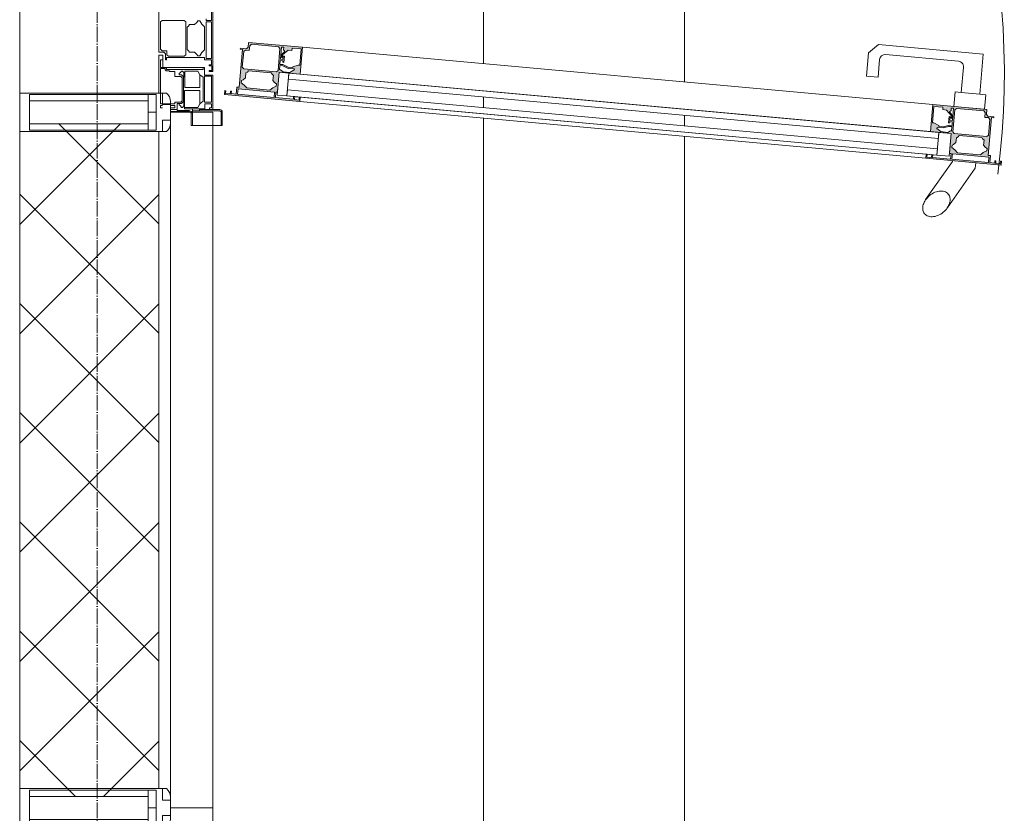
# Model space of a CAD drawing. Header units: millimetres. Extents: x 5617 to 112254, y 7718 to 133720.
# Tile 35 of 82: x 76701 to 77975, y 64343 to 65370. Entities that reach past the tile are written whole.
import ezdxf

# ---------------------------------------------------------------- set-up
doc = ezdxf.new("R2010")
doc.units = ezdxf.units.MM
doc.linetypes.add('Линия сетки', pattern=[25, 20, -2.5, 0, -2.5])
for name, color, linetype, lineweight in [('Двери', 7, 'Continuous', 18), ('Импосты витража', 7, 'Continuous', 18), ('Оси', 7, 'Continuous', 9), ('Панели витража', 7, 'Continuous', 18), ('Перекрытия', 7, 'Continuous', 18), ('Стены разрез', 7, 'Continuous', 40), ('Стены штриховка', 7, 'Continuous', 40), ('Элементы узлов', 7, 'Continuous', 18)]:
    doc.layers.add(name, color=color, linetype=linetype, lineweight=lineweight)

# ---------------------------------------------------------------- blocks, each defined once
blk = doc.blocks.new('A_PAN_DOR_Структурные - EXT_1_Double_100__Витраж 8_3 СКУД-6495146-МКСС_LB01_-7_650__Кабельные конструкции_Лотки_2')
at = {"layer": 'Элементы узлов', "lineweight": 5}
h = blk.add_hatch(color=256, dxfattribs=at)
h.paths.add_polyline_path([(769.5, 936.7), (770.2, 944.8), (768.2, 952.1), (768.5, 955.9), (767.1, 956.1), (766.7, 952.3), (768.8, 944.9), (768.3, 939)])
h.paths.add_polyline_path([(777.3, 955.1), (774.1, 954.3), (775.9, 950.5), (775, 941.6), (769.5, 936.7), (767, 939.1), (763.6, 930.8), (742.4, 932.7), (743.4, 944.4), (746.5, 944.1), (747, 948.9), (754.3, 955), (753.6, 956.3), (749.5, 952.9), (747.8, 954.9), (744.4, 955.2), (744.7, 958.1), (760.5, 956.7), (768.5, 955.9), (774.2, 955.4)])
h.paths.add_polyline_path([(815, 1004.9), (806, 1005.8), (805.8, 1002.8), (756.8, 1007.2), (755.8, 1010.3), (755, 1002.4), (752.9, 1000.6), (746.4, 1001.1), (740, 931.4), (774.9, 928.3), (777.3, 955.1), (803.2, 952.8), (803.4, 954.8), (810.4, 954.1), (810.5, 955.9), (803.6, 956.6), (807.9, 1003.8), (814.8, 1003.1)])
h.paths.add_polyline_path([(818.4, 1019.7), (813.4, 1020.1), (816.7, 1018.5), (815, 1004.9)])
h.paths.add_polyline_path([(809.5, 922.1), (810.4, 954.1), (808.1, 923.5), (804, 922.6)])
h.paths.add_polyline_path([(818.4, 1019.7), (814.8, 1003.1), (810.5, 955.9), (809.5, 922.1)])
h.paths.add_polyline_path([(804.9, 992.8), (802.2, 963), (798.4, 959.8), (795.6, 955.8), (792.7, 956.1), (789.2, 961.2), (782.8, 961.8), (779.8, 965.4), (782.4, 994.5), (786, 997.5), (792.4, 996.9), (796.8, 1001.4), (799.7, 1001.1), (801.8, 996.6)])
h.paths.add_polyline_path([(781.2, 1001.2), (777.4, 959), (775.2, 957.1), (746.8, 959.7), (745, 961.9), (748.2, 997.2), (750.4, 999), (756.5, 998.4), (756.9, 1003.4), (759.1, 1005.2), (779.4, 1003.4)])
h.paths.add_polyline_path([(763.7, 951.6), (760.2, 953.4), (755.8, 953.8), (755.6, 952.4)])
h = blk.add_hatch(color=256, dxfattribs=at)
h.paths.add_polyline_path([(689.4, 86.5), (689.8, 90.4), (693.1, 97.2), (693.8, 105.3), (692.2, 103.3), (691.7, 97.4), (688.3, 90.5), (687.9, 86.7)])
h.paths.add_polyline_path([(695.8, 84.2), (697.6, 82), (693.7, 39.8), (691.6, 37.9), (671.2, 39.8), (669.4, 42), (669.9, 46.9), (663.8, 47.5), (662, 49.7), (665.2, 84.9), (667.4, 86.7)])
h.paths.add_polyline_path([(698.2, 85.7), (689.4, 86.5), (695.8, 84.2), (681.4, 87.3), (665.6, 88.7), (665.8, 91.6), (669.2, 91.3), (671.3, 93), (674.7, 88.9), (675.6, 90), (669.5, 97.4), (669.9, 102.2), (666.8, 102.5), (667.9, 114.1), (689.1, 112.2), (688.9, 110.2), (691, 103.4), (695.1, 105.2), (698.4, 99.5), (697.6, 90.6), (695.2, 87.2)])
h.paths.add_polyline_path([(726.3, 30), (725.5, 16.3), (721.9, 15.3), (726.9, 14.8)])
h.paths.add_polyline_path([(730.9, 80.8), (723.9, 81.4), (724.1, 83.4), (698.2, 85.7), (700.7, 112.6), (665.8, 115.8), (659.5, 46.1), (665.9, 45.5), (667.7, 43.3), (667, 35.4), (668.6, 38.2), (717.6, 33.8), (717.3, 30.8), (726.3, 30), (726.4, 31.8), (719.5, 32.4), (723.8, 79.6), (730.7, 79)])
h.paths.add_polyline_path([(735.8, 112.4), (730.3, 112.9), (734.2, 111.3), (730.9, 80.8)])
h.paths.add_polyline_path([(735.8, 112.4), (730.7, 79), (726.4, 31.8), (726.9, 14.8)])
h.paths.add_polyline_path([(721.2, 73.5), (718.5, 43.7), (714.8, 40.5), (711.9, 36.5), (709, 36.8), (705.5, 41.9), (699.1, 42.5), (696.1, 46.1), (698.8, 75.2), (702.3, 78.2), (708.7, 77.6), (713.1, 82.1), (716, 81.8), (718.1, 77.3)])
h.paths.add_polyline_path([(685.4, 91.7), (677.4, 92.4), (677.2, 90.9), (681.7, 90.5)])
at = {"layer": 'Двери', "color": 253, "lineweight": 5, "true_color": 0xaaaaaa}
for p, q in [((746.5, 0), (702, 0)), ((702, 0), (702, -11)), ((746.5, 9), (746.5, 0)), ((746.5, 0), (746.5, -17.4)), ((749.5, 10.5), (748, 9)), ((748, 9), (748, -26.5)), ((767, 12), (749.5, 12)), ((767, 10.5), (749.5, 10.5)), ((767, -28), (767, 12)), ((702, -11), (692, -11)), ((692, -11), (692, -65)), ((694.7, -12.5), (692, -12.5)), ((694.7, -60.2), (694.7, -12.5)), ((704.7, -12.5), (701.7, -17)), ((703.4, -10.8), (703.4, -2)), ((703.4, -2), (737, -2)), ((737, -10.8), (703.4, -10.8)), ((735.5, -12.5), (704.7, -12.5)), ((739, -17), (735.5, -12.5)), ((737, -2), (737, -10.8)), ((738.8, -1.9), (744.2, -1.9)), ((738.8, -10.5), (738.8, -1.9)), ((745.5, -10.5), (738.8, -10.5)), ((744.2, -1.9), (744.2, -4.3)), ((744.2, -4.3), (746.5, -4.3)), ((745.5, -10.5), (745.5, -26.5)), ((701.7, -17), (696.6, -19.4)), ((696.6, -19.4), (696.6, -36.6)), ((718, -17), (701.7, -17)), ((718, -36.6), (718, -17)), ((739, -17), (721.6, -17)), ((721.6, -36.7), (721.6, -17)), ((743.7, -19.5), (739, -17)), ((743.7, -36.7), (743.7, -19.5)), ((748, -17.4), (745.5, -17.4)), ((696.6, -36.6), (718, -36.6)), ((696.6, -39.4), (698.5, -37.5)), ((698.5, -37.5), (704.1, -37.5)), ((704.1, -38.1), (701.6, -40.6)), ((704.1, -36.6), (704.1, -38.1)), ((704.1, -38.1), (731.6, -38.1)), ((731.6, -36.7), (721.6, -36.7)), ((731.6, -36.7), (745.5, -36.7)), ((731.6, -38.1), (731.6, -36.7)), ((741.8, -37.5), (731.6, -37.5)), ((731.6, -38.1), (736.1, -38.1)), ((736.1, -38.1), (738.6, -40.6)), ((743.6, -39.4), (741.8, -37.5)), ((745.5, -26.5), (745.5, -36.7)), ((767, -26.5), (745.5, -26.5)), ((748.8, -27.8), (747.5, -31)), ((747.5, -46.5), (747.5, -31)), ((748.8, -27.8), (752, -26.5)), ((749, -55), (749, -31)), ((752, -28), (767, -28)), ((696.6, -40.9), (696.6, -39.4)), ((698.6, -41.8), (696.6, -40.9)), ((697.2, -49.5), (697.2, -56)), ((697.2, -49.5), (703.5, -49.5)), ((699.7, -43.8), (698.6, -41.8)), ((701.6, -43.8), (699.7, -43.8)), ((701.6, -40.6), (701.6, -43.8)), ((705.2, -40), (703.5, -41.6)), ((703.5, -41.6), (703.5, -49.5)), ((735.1, -40), (705.2, -40)), ((735.1, -40), (736.7, -41.6)), ((736.7, -49.2), (736.7, -41.6)), ((739, -49.2), (736.7, -49.2)), ((738.6, -40.6), (738.6, -43.8)), ((738.6, -43.8), (738.6, -46.5)), ((738.6, -43.8), (740.5, -43.8)), ((738.6, -46.5), (747.5, -46.5)), ((739, -68), (739, -49.2)), ((740.5, -43.8), (741.7, -41.8)), ((741, -49.3), (744, -49.3)), ((741, -55.5), (741, -49.3)), ((741.7, -41.8), (743.6, -40.9)), ((743.6, -40.9), (743.6, -39.4)), ((744, -55.5), (744, -49.3)), ((746.5, -55.5), (746.5, -46.5)), ((694.7, -60.2), (692, -60.2)), ((693.5, -61.9), (693.5, -68)), ((695.2, -61.9), (693.5, -61.9)), ((696.4, -60.7), (695.2, -61.9)), ((697.2, -56), (696.4, -56.8)), ((696.4, -56.8), (696.4, -60.7)), ((692, -65), (676, -65)), ((676, -65), (676, -70)), ((676, -70), (725, -70)), ((682, -68), (682, -65)), ((692, -68), (682, -68)), ((692, -65), (692, -68)), ((693.5, -68), (739, -68)), ((741, -65.5), (741, -68)), ((744, -68), (741, -68)), ((744, -65.5), (744, -68))]:
    blk.add_line(p, q, dxfattribs=at)
at = {"layer": 'Двери', "color": 254, "lineweight": 5, "true_color": 0xd4d4d4}
blk.add_arc((699, 12), 1011.8, 82.5606, 180, dxfattribs=at)
at = {"layer": 'Двери', "color": 253, "lineweight": 5, "true_color": 0xaaaaaa}
for centre in [(749.5, 9), (752, -31)]:
    blk.add_arc(centre, 3, 90, 180, dxfattribs=at)
at = {"layer": 'Элементы узлов', "color": 253, "lineweight": 5, "true_color": 0xaaaaaa}
for p, q in [((809.5, 922.1), (818.4, 1019.7)), ((813.4, 1020.1), (813.2, 1018.9)), ((818.4, 1019.7), (813.4, 1020.1)), ((755.8, 1010.3), (755, 1002.4)), ((757, 1010.2), (755.8, 1010.3)), ((756.8, 1007.2), (757, 1010.2)), ((805.8, 1002.8), (756.8, 1007.2)), ((812.7, 1012.9), (812.6, 1011.6)), ((812.6, 1011.6), (815.6, 1011.3)), ((816.2, 1012.6), (812.7, 1012.9)), ((813.2, 1018.9), (816.7, 1018.5)), ((815.6, 1011.3), (815, 1004.9)), ((816.7, 1018.5), (816.2, 1012.6)), ((674.7, 996.6), (662.3, 861.2)), ((726.5, 991.9), (674.7, 996.6)), ((727.2, 999.9), (726.5, 991.9)), ((746.1, 998.2), (727.2, 999.9)), ((746.4, 1001.1), (740, 931.4)), ((742.5, 958.3), (746.1, 998.2)), ((745, 961.9), (748.2, 997.2)), ((752.9, 1000.6), (746.4, 1001.1)), ((748.2, 997.2), (750.4, 999)), ((750.4, 999), (756.5, 998.4)), ((755, 1002.4), (752.9, 1000.6)), ((756.5, 998.4), (756.9, 1003.4)), ((756.9, 1003.4), (759.1, 1005.2)), ((759.1, 1005.2), (779.4, 1003.4)), ((781.2, 1001.2), (777.4, 959)), ((779.4, 1003.4), (781.2, 1001.2)), ((779.8, 965.4), (782.4, 994.5)), ((782.4, 994.5), (784.5, 995.7)), ((784.5, 995.7), (786, 997.5)), ((786, 997.5), (792.4, 996.9)), ((792.4, 996.9), (795.4, 999.5)), ((795.4, 999.5), (796.8, 1001.4)), ((796.8, 1001.4), (799.7, 1001.1)), ((799.7, 1001.1), (801.8, 996.6)), ((801.8, 996.6), (804.9, 992.8)), ((803.6, 956.6), (807.9, 1003.8)), ((806, 1005.8), (805.8, 1002.8)), ((815, 1004.9), (806, 1005.8)), ((807.9, 1003.8), (814.8, 1003.1)), ((814.8, 1003.1), (810.5, 955.9)), ((724.3, 968), (726.5, 991.9)), ((804.9, 992.8), (802.2, 963)), ((822.3, 986.2), (815.4, 986.8)), ((873.9, 949.8), (822.3, 986.2)), ((691.4, 971), (724.3, 968)), ((675.2, 870.1), (683.8, 964.7)), ((724.3, 968), (723.6, 960)), ((723.6, 960), (742.5, 958.3)), ((744.4, 955.2), (744.7, 958.1)), ((744.7, 958.1), (760.5, 956.7)), ((746.8, 959.7), (745, 961.9)), ((775.2, 957.1), (746.8, 959.7)), ((753.6, 956.3), (749.5, 952.9)), ((757.8, 955.9), (753.6, 956.3)), ((757.7, 954.7), (757.8, 955.9)), ((760.5, 956.7), (760.2, 953.4)), ((761.8, 953.3), (762.1, 956.5)), ((762.1, 956.5), (767.1, 956.1)), ((767.1, 956.1), (766.7, 952.3)), ((768.2, 952.1), (768.5, 955.9)), ((768.5, 955.9), (774.2, 955.4)), ((774.2, 955.4), (774.1, 954.3)), ((777.4, 959), (775.2, 957.1)), ((781.6, 963.9), (779.8, 965.4)), ((782.8, 961.8), (781.6, 963.9)), ((789.2, 961.2), (782.8, 961.8)), ((791.7, 958.2), (789.2, 961.2)), ((792.7, 956.1), (791.7, 958.2)), ((795.6, 955.8), (792.7, 956.1)), ((798.4, 959.8), (795.6, 955.8)), ((802.2, 963), (798.4, 959.8)), ((810.5, 955.9), (803.6, 956.6)), ((812.6, 957), (813.7, 956.9)), ((813.7, 956.9), (863, 922)), ((742.4, 932.7), (743.4, 944.4)), ((743.4, 944.4), (746.5, 944.1)), ((747.8, 954.9), (744.4, 955.2)), ((746.5, 944.1), (747, 948.9)), ((747, 948.9), (754.3, 955)), ((749.5, 952.9), (747.8, 954.9)), ((754.3, 955), (757.7, 954.7)), ((755.8, 953.8), (755.6, 952.4)), ((755.6, 952.4), (763.7, 951.6)), ((760.2, 953.4), (755.8, 953.8)), ((763.8, 953.1), (761.8, 953.3)), ((763.7, 951.6), (763.8, 953.1)), ((766.7, 952.3), (768.8, 944.9)), ((770.2, 944.8), (768.2, 952.1)), ((768.8, 944.9), (768.3, 939)), ((769.5, 936.7), (770.2, 944.8)), ((774.1, 954.3), (775.9, 950.5)), ((774.9, 928.3), (777.3, 955.1)), ((775.9, 950.5), (775, 941.6)), ((777.3, 955.1), (775.9, 939.2)), ((806.7, 952.5), (777.3, 955.1)), ((777.3, 955.1), (803.2, 952.8)), ((803.2, 952.8), (803.4, 954.8)), ((803.4, 954.8), (810.4, 954.1)), ((805.3, 936.5), (806.7, 952.5)), ((810.4, 954.1), (808.3, 930.9)), ((740, 931.4), (665.8, 115.8)), ((775.9, 939.2), (699.3, 98.2)), ((707.3, 97.5), (783.9, 938.5)), ((797.3, 937.3), (720.8, 96.2)), ((728.7, 95.5), (805.3, 936.5)), ((740, 931.4), (774.9, 928.3)), ((763.6, 930.8), (742.4, 932.7)), ((763.8, 932.7), (763.6, 930.8)), ((767, 939.1), (763.8, 932.7)), ((768.3, 939), (767, 939.1)), ((770.8, 936.6), (769.5, 936.7)), ((775, 941.6), (770.8, 936.6)), ((775.9, 939.2), (805.3, 936.5)), ((783.9, 938.5), (775.9, 939.2)), ((805.3, 936.5), (797.3, 937.3)), ((804, 922.6), (805.3, 936.5)), ((804.8, 931.2), (804.7, 929.9)), ((808.3, 930.9), (804.8, 931.2)), ((700.7, 112.6), (774.9, 928.3)), ((804, 922.6), (730.3, 112.9)), ((735.8, 112.4), (809.5, 922.1)), ((804.1, 923.9), (804, 922.6)), ((804, 922.6), (809.5, 922.1)), ((808.1, 923.5), (804.1, 923.9)), ((804.7, 929.9), (808.6, 929.5)), ((808.6, 929.5), (808.1, 923.5)), ((662.3, 861.2), (673.2, 848.1)), ((704.4, 860.4), (681.5, 862.4)), ((703.1, 845.4), (704.4, 860.4)), ((673.2, 848.1), (703.1, 845.4)), ((665.8, 115.8), (659.5, 46.1)), ((700.7, 112.6), (665.8, 115.8)), ((666.8, 102.5), (667.9, 114.1)), ((669.9, 102.2), (666.8, 102.5)), ((667.9, 114.1), (689.1, 112.2)), ((669.5, 97.4), (669.9, 102.2)), ((689.1, 112.2), (688.9, 110.2)), ((688.9, 110.2), (691, 103.4)), ((691, 103.4), (692.2, 103.3)), ((692.2, 103.3), (691.7, 97.4)), ((693.1, 97.2), (693.8, 105.3)), ((693.8, 105.3), (695.1, 105.2)), ((695.1, 105.2), (698.4, 99.5)), ((698.2, 85.7), (700.7, 112.6)), ((726.9, 14.8), (735.8, 112.4)), ((728.7, 95.5), (730.2, 111.6)), ((729.7, 105.7), (729.5, 104.3)), ((729.5, 104.3), (733, 104)), ((733.6, 105.3), (729.7, 105.7)), ((730.3, 112.9), (730.2, 111.6)), ((730.2, 111.6), (734.2, 111.3)), ((735.8, 112.4), (730.3, 112.9)), ((733, 104), (730.9, 80.8)), ((734.2, 111.3), (733.6, 105.3)), ((665.6, 88.7), (665.8, 91.6)), ((665.8, 91.6), (669.2, 91.3)), ((669.2, 91.3), (671.3, 93)), ((675.6, 90), (669.5, 97.4)), ((671.3, 93), (674.7, 88.9)), ((679, 89.7), (675.6, 90)), ((677.4, 92.4), (677.2, 90.9)), ((677.2, 90.9), (681.7, 90.5)), ((685.4, 91.7), (677.4, 92.4)), ((678.9, 88.5), (679, 89.7)), ((681.7, 90.5), (681.4, 87.3)), ((683, 87.1), (683.3, 90.4)), ((683.3, 90.4), (685.3, 90.2)), ((685.3, 90.2), (685.4, 91.7)), ((688.3, 90.5), (687.9, 86.7)), ((691.7, 97.4), (688.3, 90.5)), ((689.4, 86.5), (689.8, 90.4)), ((689.8, 90.4), (693.1, 97.2)), ((697.6, 90.6), (695.2, 87.2)), ((698.4, 99.5), (697.6, 90.6)), ((699.3, 98.2), (698.2, 85.7)), ((699.3, 98.2), (707.3, 97.5)), ((728.7, 95.5), (699.3, 98.2)), ((720.8, 96.2), (728.7, 95.5)), ((727.6, 83.1), (728.7, 95.5)), ((662, 49.7), (665.2, 84.9)), ((665.2, 84.9), (667.4, 86.7)), ((681.4, 87.3), (665.6, 88.7)), ((667.4, 86.7), (695.8, 84.2)), ((674.7, 88.9), (678.9, 88.5)), ((687.9, 86.7), (683, 87.1)), ((695.1, 86), (689.4, 86.5)), ((697.6, 82), (693.7, 39.8)), ((695.2, 87.2), (695.1, 86)), ((695.8, 84.2), (697.6, 82)), ((698.2, 85.7), (727.6, 83.1)), ((724.1, 83.4), (698.2, 85.7)), ((700.8, 76.4), (702.3, 78.2)), ((702.3, 78.2), (708.7, 77.6)), ((708.7, 77.6), (711.8, 80.2)), ((711.8, 80.2), (713.1, 82.1)), ((713.1, 82.1), (716, 81.8)), ((716, 81.8), (718.1, 77.3)), ((718.1, 77.3), (721.2, 73.5)), ((719.5, 32.4), (723.8, 79.6)), ((723.8, 79.6), (730.7, 79)), ((723.9, 81.4), (724.1, 83.4)), ((730.9, 80.8), (723.9, 81.4)), ((730.7, 79), (726.4, 31.8)), ((696.1, 46.1), (698.8, 75.2)), ((698.8, 75.2), (700.8, 76.4)), ((721.2, 73.5), (718.5, 43.7)), ((659.5, 46.1), (665.9, 45.5)), ((663.8, 47.5), (662, 49.7)), ((669.9, 46.9), (663.8, 47.5)), ((665.9, 45.5), (667.7, 43.3)), ((667.7, 43.3), (667, 35.4)), ((668.3, 35.2), (668.6, 38.2)), ((668.6, 38.2), (717.6, 33.8)), ((669.4, 42), (669.9, 46.9)), ((671.2, 39.8), (669.4, 42)), ((691.6, 37.9), (671.2, 39.8)), ((693.7, 39.8), (691.6, 37.9)), ((697.9, 44.5), (696.1, 46.1)), ((699.1, 42.5), (697.9, 44.5)), ((705.5, 41.9), (699.1, 42.5)), ((708, 38.9), (705.5, 41.9)), ((709, 36.8), (708, 38.9)), ((714.8, 40.5), (711.9, 36.5)), ((718.5, 43.7), (714.8, 40.5)), ((667, 35.4), (668.3, 35.2)), ((711.9, 36.5), (709, 36.8)), ((717.6, 33.8), (717.3, 30.8)), ((717.3, 30.8), (726.3, 30)), ((726.4, 31.8), (719.5, 32.4)), ((726.3, 30), (725.7, 23.6)), ((722, 16.6), (721.9, 15.3)), ((721.9, 15.3), (726.9, 14.8)), ((725.5, 16.3), (722, 16.6)), ((722.7, 23.9), (722.6, 22.6)), ((722.6, 22.6), (726.1, 22.3)), ((725.7, 23.6), (722.7, 23.9)), ((726.1, 22.3), (725.5, 16.3))]:
    blk.add_line(p, q, dxfattribs=at)
at = {"layer": 'Элементы узлов', "lineweight": 5}
for p, q in [((697.2, 0), (599.2, 0)), ((607.9, -2), (631.2, -2)), ((631.2, -9), (629.2, -9)), ((631.2, -2), (631.2, -9)), ((633, -9), (633, -2)), ((633, -2), (680.4, -2)), ((680.4, -9), (633, -9)), ((635.8, -14.4), (639.3, -11)), ((639.3, -11), (669.2, -11)), ((669.2, -11), (672.8, -14.4)), ((679.2, -60.2), (679.2, -11)), ((679.2, -11), (682.2, -11)), ((680.4, -2), (680.4, -9)), ((682.2, -11), (682.2, -2)), ((682.2, -2), (688.6, -2)), ((688.6, -2), (688.6, -5)), ((688.6, -5), (689.9, -5)), ((689.9, -5), (689.9, -1.5)), ((689.9, -1.5), (695.9, -1.5)), ((695.9, -1.5), (695.9, -5)), ((695.9, -5), (697.2, -5)), ((697.2, -5), (697.2, 0)), ((631.5, -16.9), (635.8, -14.4)), ((631.5, -19.8), (631.5, -16.9)), ((633.6, -21), (631.5, -19.8)), ((636.4, -23.8), (633.6, -21)), ((636.4, -30.2), (636.4, -23.8)), ((675, -21), (672.2, -23.8)), ((672.2, -23.8), (672.2, -30.2)), ((672.8, -14.4), (677, -16.9)), ((677, -19.8), (675, -21)), ((677, -16.9), (677, -19.8)), ((631, -37.3), (633, -35.3)), ((631, -65.8), (631, -37.3)), ((633, -35.3), (675.4, -35.3)), ((638.3, -31.6), (636.4, -30.2)), ((639.6, -33.5), (638.3, -31.6)), ((668.9, -33.5), (639.6, -33.5)), ((670.3, -31.6), (668.9, -33.5)), ((672.2, -30.2), (670.3, -31.6)), ((675.4, -35.3), (677.4, -37.3)), ((677.4, -37.3), (677.4, -57.7)), ((670.4, -59.7), (670.4, -65.8)), ((675.4, -59.7), (670.4, -59.7)), ((672.2, -63.5), (674.2, -61.5)), ((672.2, -70), (672.2, -63.5)), ((674.2, -61.5), (682.2, -61.5)), ((677.4, -57.7), (675.4, -59.7)), ((682.2, -60.2), (679.2, -60.2)), ((682.2, -61.5), (682.2, -60.2)), ((602.2, -70), (672.2, -70)), ((633, -67.8), (631, -65.8)), ((668.4, -67.8), (633, -67.8)), ((670.4, -65.8), (668.4, -67.8))]:
    blk.add_line(p, q, dxfattribs=at)
at = {"layer": 'Элементы узлов', "color": 253, "lineweight": 5, "true_color": 0xaaaaaa}
for centre, start, end in [((690.8, 964), 84.8, 174.8), ((682.2, 869.4), 174.8, 264.8)]:
    blk.add_arc(centre, 7, start, end, dxfattribs=at)
for points in [[(855.7, 951.3), (854.2, 950), (852, 946.7), (851.5, 939.7), (853.9, 932.1), (858.7, 925.4), (864.7, 920.7), (870.9, 918.1), (876.8, 918), (879.9, 919.5), (881.3, 920.6)], [(881.3, 920.6), (882.8, 921.8), (885, 925.2), (885.5, 932.2), (883, 939.8), (878.3, 946.4), (872.3, 951.2), (866.1, 953.7), (860.2, 953.9), (857, 952.4), (855.7, 951.3)]]:
    blk.add_open_spline(points, degree=3, knots=[0, 0, 0, 0, 0.133333, 0.266667, 0.4, 0.533333, 0.65, 0.766667, 0.883333, 1, 1, 1, 1], dxfattribs=at)
blk = doc.blocks.new('Rectangular Mullion - 50Wx250H-3927046-МКСС_LB01_-7_650__Кабельные конструкции_Лотки_2')
at = {"layer": 'Элементы узлов', "color": 253, "lineweight": 5, "true_color": 0xaaaaaa}
for p, q in [((0, 250), (-25, 250)), ((-25, 250), (-25, 237.3)), ((-25, 65.2), (-25, 250)), ((-25, 250), (0, 250)), ((25, 250), (0, 250)), ((25, 250), (0, 250)), ((25, 237.3), (25, 250)), ((25, 65.2), (25, 250)), ((-23, 237.3), (0, 237.3)), ((-23, 237.3), (0, 237.3)), ((-23, 237.3), (-23, 73.6)), ((0, 237.3), (-14.9, 237.3)), ((-14.9, 237.3), (-14.9, 84)), ((-14.9, 84), (-14.9, 237.3)), ((14.9, 237.3), (0, 237.3)), ((0, 237.3), (23, 237.3)), ((23, 237.3), (0, 237.3)), ((14.9, 84), (14.9, 237.3)), ((14.9, 84), (14.9, 237.3)), ((23, 237.3), (23, 73.6)), ((0, 84), (-23, 84)), ((-23, 84), (-23, 73.6)), ((0, 84), (-23, 84)), ((-14.9, 84), (0, 84)), ((0, 84), (14.9, 84)), ((23, 84), (0, 84)), ((0, 84), (0, 73.6)), ((0, 84), (23, 84)), ((0, 73.6), (0, 84)), ((23, 73.6), (23, 84)), ((-25, 73.6), (-25, 65.2)), ((-25, 65.2), (-25, 60.2)), ((-10, 65.2), (-25, 65.2)), ((-25, 65.2), (-25, 60.2)), ((-25, 65.2), (-10, 65.2)), ((-10, 65.2), (-25, 65.2)), ((-23, 73.6), (0, 73.6)), ((0, 73.6), (-23, 73.6)), ((-0.5, 73.6), (-23, 73.6)), ((-10, 55), (-10, 65.2)), ((-10, 65.2), (-10, 55)), ((-10, 55), (-10, 65.2)), ((0, 73.6), (23, 73.6)), ((23, 73.6), (0, 73.6)), ((0.5, 73.6), (23, 73.6)), ((10, 65.2), (10, 55)), ((25, 65.2), (10, 65.2)), ((10, 55), (10, 65.2)), ((10, 65.2), (25, 65.2)), ((10, 65.2), (25, 65.2)), ((10, 55), (10, 65.2)), ((25, 65.2), (25, 73.6)), ((25, 65.2), (25, 60.2)), ((25, 60.2), (25, 65.2)), ((-10, 55), (-14, 55)), ((-14, 55), (-10, 55)), ((-10, 55), (0, 55)), ((0, 55), (-10, 55)), ((0, 55), (10, 55)), ((0, 55), (10, 55)), ((10, 55), (14, 55)), ((10, 55), (14, 55))]:
    blk.add_line(p, q, dxfattribs=at)
for centre, start, end in [((-14, 69.1), 218.9723, 270), ((-14, 69.1), 218.9723, 270), ((-14, 69.1), 218.9723, 270), ((14, 69.1), 270, 321.0277), ((14, 69.1), 270, 321.0277), ((14, 69.1), 270, 321.0277)]:
    blk.add_arc(centre, 14.1, start, end, dxfattribs=at)
blk = doc.blocks.new('Rectangular Mullion - R_InvisibleFrame_50Wx250H-6493942-МКСС_LB01_-7_650__Кабельные конструкции_Лотки_2')
at = {"layer": 'Импосты витража', "color": 253, "lineweight": 5, "true_color": 0xaaaaaa}
for p, q in [((-25, 73.6), (-25, 237.3)), ((25, 237.3), (25, 73.6))]:
    blk.add_line(p, q, dxfattribs=at)
blk = doc.blocks.new('135_SLK_K3_AR_FCD_rvt-1-МКСС_LB01_-7_650__Кабельные конструкции_Лотки_2')
at = {"layer": 'Стены разрез', "lineweight": 5, "true_color": 0xaaaaaa}
h = blk.add_hatch(dxfattribs=at)
h.set_pattern_fill('FP_15', color=253, style=0, pattern_type=2)
h.set_pattern_definition([(45, (0, 0), (-70.71068, 70.71068), []), (135, (0, 0), (-70.71068, -70.71068), [])])
h.paths.add_polyline_path([(97114.1, 64364.9), (97216, 64364.9), (97216, 64373), (97226.4, 64373), (97226.4, 64375), (97230, 64375), (97230, 65225), (97226.4, 65225), (97226.4, 65227), (97216, 65227), (97216, 65235.1), (97062.7, 65235.1), (97062.7, 65225), (97050, 65225), (97050, 64375), (97062.7, 64375), (97062.7, 64364.9)])
at = {"layer": 'Перекрытия', "color": 253, "lineweight": 5, "true_color": 0xaaaaaa}
for p, q in [((97910, 65289.2), (97910, 68248.3)), ((97050, 65275), (97050, 66725)), ((97650, 65312.9), (97650, 66615.8)), ((97650, 65256.1), (97650, 65269.7)), ((97910, 65232.5), (97910, 65246)), ((97650, 61100), (97650, 65242.6)), ((97910, 61360), (97910, 65218.9))]:
    blk.add_line(p, q, dxfattribs=at)
at = {"layer": 'Стены разрез', "color": 253, "lineweight": 9, "true_color": 0xaaaaaa}
for p, q in [((97300, 65250), (97245, 65250)), ((97300, 64350), (97300, 65250)), ((97050, 65225), (97050, 64375)), ((97245, 64350), (97300, 64350)), ((97300, 64350), (97245, 64350)), ((97300, 63450), (97300, 64350))]:
    blk.add_line(p, q, dxfattribs=at)
at = {"layer": 'Стены штриховка', "color": 253, "lineweight": 9, "true_color": 0xaaaaaa}
for p, q in [((97245, 64364), (97245, 65236)), ((97230, 64375), (97230, 65225))]:
    blk.add_line(p, q, dxfattribs=at)
at = {"layer": 'Импосты витража', "color": 253, "lineweight": 5, "true_color": 0xaaaaaa, "extrusion": (0, 0, -1), "rotation": 270.0000000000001}
for name, p in [('Rectangular Mullion - 50Wx250H-3927046-МКСС_LB01_-7_650__Кабельные конструкции_Лотки_2', (-97300, 65250)), ('Rectangular Mullion - R_InvisibleFrame_50Wx250H-6493942-МКСС_LB01_-7_650__Кабельные конструкции_Лотки_2', (-97300, 65250)), ('Rectangular Mullion - 50Wx250H-3927046-МКСС_LB01_-7_650__Кабельные конструкции_Лотки_2', (-97300, 64350)), ('Rectangular Mullion - R_InvisibleFrame_50Wx250H-6493942-МКСС_LB01_-7_650__Кабельные конструкции_Лотки_2', (-97300, 64350))]:
    blk.add_blockref(name, p, dxfattribs=at)
at = {"layer": 'Панели витража', "color": 253, "lineweight": 5, "true_color": 0xaaaaaa, "rotation": 269.9999999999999}
blk.add_blockref('A_PAN_DOR_Структурные - EXT_1_Double_100__Витраж 8_3 СКУД-6495146-МКСС_LB01_-7_650__Кабельные конструкции_Лотки_2', (97300, 66000), dxfattribs=at)

msp = doc.modelspace()

# ---------------------------------------------------------------- linework, layer by layer
at = {"layer": 'Оси', "linetype": 'Линия сетки'}
msp.add_line((76801.5, 51761.8), (76801.5, 133719.9), dxfattribs=at)

# ---------------------------------------------------------------- block references
at = {"lineweight": 5}
msp.add_blockref('135_SLK_K3_AR_FCD_rvt-1-МКСС_LB01_-7_650__Кабельные конструкции_Лотки_2', (-20348.5, 0), dxfattribs=at)

doc.saveas('drawing.dxf')
